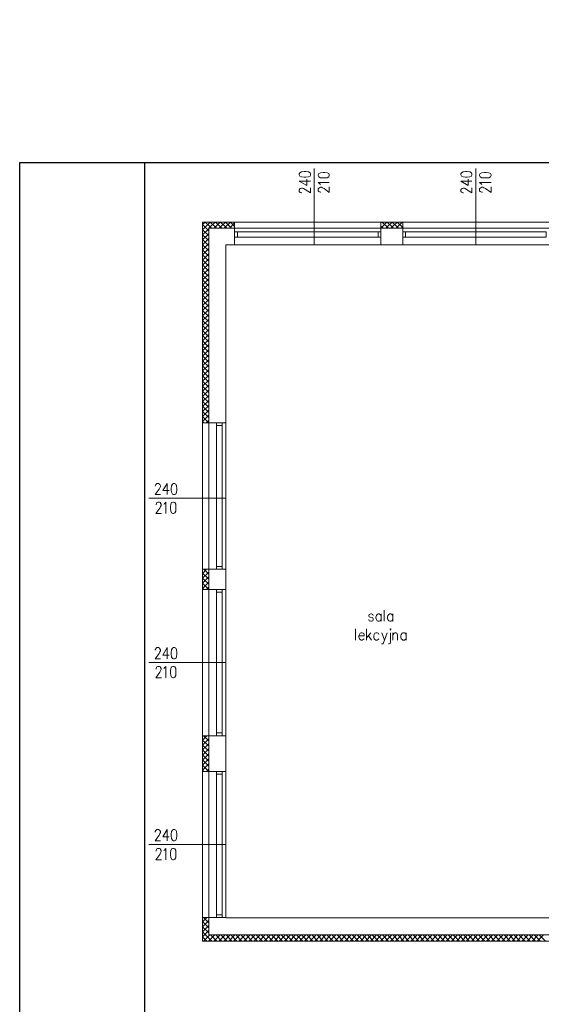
# Model space of a CAD drawing. Header units: centimetres. Extents: x -16053 to 7031, y -7778 to 254.
# Tile 197 of 256: x -1677 to -750, y -5095 to -3343. Entities that reach past the tile are written whole.
import ezdxf

# ---------------------------------------------------------------- set-up
doc = ezdxf.new("R2010")
doc.units = ezdxf.units.CM
doc.header["$MEASUREMENT"] = 0
doc.layers.add('konstrukcja', color=250, linetype='CONTINUOUS', lineweight=15)
doc.layers.add('OPISY ELEKTRYCZNE', color=120, linetype='CONTINUOUS')

msp = doc.modelspace()

# ---------------------------------------------------------------- linework, layer by layer
at = {"layer": 'konstrukcja', "linetype": 'Continuous'}
for points in [[(683.632, -3342.519), (694.818, -3342.519), (694.818, -3702.833), (1009.209, -3702.833), (1009.209, -4971.585), (1009.209, -4982.771), (-1341.072, -4982.771), (-1352.259, -4982.771), (-1352.259, -3702.833), (-1341.072, -3702.833), (90.762, -3702.833), (90.762, -3342.519), (101.949, -3342.519)], [(-1153.85, -3607.456), (-1153.85, -3743.457)], [(-865.953, -3607.456), (-865.953, -3743.457)], [(-1180.344, -3618.642), (-1179.167, -3620.997), (-1176.223, -3622.175), (-1171.513, -3622.763), (-1168.569, -3622.763), (-1163.859, -3622.175), (-1160.915, -3620.997), (-1160.327, -3618.642), (-1160.327, -3616.876), (-1160.915, -3615.11), (-1163.859, -3613.343), (-1168.569, -3612.755), (-1171.513, -3612.755), (-1176.223, -3613.343), (-1179.167, -3615.11), (-1180.344, -3616.876), (-1180.344, -3618.642)], [(-1160.327, -3629.828), (-1180.344, -3629.828), (-1166.803, -3637.482), (-1166.803, -3626.296)], [(-1146.786, -3619.82), (-1145.608, -3622.175), (-1142.664, -3623.941), (-1137.954, -3623.941), (-1135.011, -3623.941), (-1130.301, -3623.941), (-1127.357, -3622.175), (-1126.768, -3619.82), (-1126.768, -3618.642), (-1127.357, -3616.287), (-1130.301, -3615.11), (-1135.011, -3614.521), (-1137.954, -3614.521), (-1142.664, -3615.11), (-1145.608, -3616.287), (-1146.786, -3618.642), (-1146.786, -3619.82)], [(-893.035, -3618.642), (-891.858, -3620.997), (-888.914, -3622.175), (-884.204, -3622.763), (-881.26, -3622.763), (-876.55, -3622.175), (-873.607, -3620.997), (-873.018, -3618.642), (-873.018, -3616.876), (-873.607, -3615.11), (-876.55, -3613.343), (-881.26, -3612.755), (-884.204, -3612.755), (-888.914, -3613.343), (-891.858, -3615.11), (-893.035, -3616.876), (-893.035, -3618.642)], [(-873.018, -3629.828), (-893.035, -3629.828), (-879.494, -3637.482), (-879.494, -3626.296)], [(-859.477, -3619.82), (-858.299, -3622.175), (-855.355, -3623.941), (-850.645, -3623.941), (-847.702, -3623.941), (-842.992, -3623.941), (-840.048, -3622.175), (-838.87, -3619.82), (-838.87, -3618.642), (-840.048, -3616.287), (-842.992, -3615.11), (-847.702, -3614.521), (-850.645, -3614.521), (-855.355, -3615.11), (-858.299, -3616.287), (-859.477, -3618.642), (-859.477, -3619.82)], [(-1175.634, -3651.023), (-1176.223, -3651.023), (-1178.578, -3649.846), (-1179.167, -3649.257), (-1180.344, -3648.08), (-1180.344, -3645.136), (-1179.167, -3643.37), (-1178.578, -3642.781), (-1176.223, -3642.192), (-1174.457, -3642.192), (-1172.69, -3642.781), (-1169.747, -3644.547), (-1160.327, -3651.023), (-1160.327, -3641.603)], [(-1142.664, -3635.716), (-1143.842, -3634.538), (-1146.786, -3632.183), (-1126.768, -3632.183)], [(-1142.076, -3649.257), (-1142.664, -3649.257), (-1144.431, -3648.668), (-1145.608, -3648.08), (-1146.786, -3646.902), (-1146.786, -3643.37), (-1145.608, -3642.192), (-1144.431, -3641.603), (-1142.664, -3640.426), (-1140.898, -3640.426), (-1139.132, -3641.603), (-1136.188, -3642.781), (-1126.768, -3649.846), (-1126.768, -3639.837)], [(-888.325, -3651.023), (-888.914, -3651.023), (-890.68, -3649.846), (-891.858, -3649.257), (-893.035, -3648.08), (-893.035, -3645.136), (-891.858, -3643.37), (-890.68, -3642.781), (-888.914, -3642.192), (-886.559, -3642.192), (-885.381, -3642.781), (-882.438, -3644.547), (-873.018, -3651.023), (-873.018, -3641.603)], [(-855.355, -3635.716), (-856.533, -3634.538), (-859.477, -3632.183), (-838.87, -3632.183)], [(-854.178, -3649.257), (-855.355, -3649.257), (-857.122, -3648.668), (-858.299, -3648.08), (-859.477, -3646.902), (-859.477, -3643.37), (-858.299, -3642.192), (-857.122, -3641.603), (-855.355, -3640.426), (-853.589, -3640.426), (-851.823, -3641.603), (-848.879, -3642.781), (-838.87, -3649.846), (-838.87, -3639.837)], [(-1352.259, -3706.954), (-1347.549, -3702.833)], [(-1352.259, -3716.374), (-1341.072, -3705.188), (-1338.717, -3702.833)], [(-1341.072, -3718.141), (-1352.259, -3706.954)], [(-1352.259, -3725.206), (-1341.072, -3714.608)], [(-1336.362, -3713.431), (-1341.072, -3708.721), (-1347.549, -3702.833)], [(-1341.072, -3713.431), (-1329.886, -3702.833)], [(-1295.15, -3713.431), (-1341.072, -3713.431)], [(-1341.072, -3713.431), (-1341.072, -4060.203)], [(-1327.531, -3713.431), (-1338.717, -3702.833)], [(-1331.652, -3713.431), (-1321.055, -3702.833)], [(-1318.111, -3713.431), (-1329.297, -3702.833)], [(-1322.821, -3713.431), (-1311.635, -3702.833)], [(-1309.28, -3713.431), (-1320.466, -3702.833)], [(-1313.99, -3713.431), (-1302.804, -3702.833)], [(-1300.449, -3713.431), (-1311.635, -3702.833)], [(-1304.57, -3713.431), (-1295.15, -3704.011)], [(-1295.15, -3710.487), (-1302.804, -3702.833)], [(-1295.739, -3713.431), (-1295.15, -3713.431)], [(-1295.15, -3713.431), (-1295.15, -3702.833)], [(-1034.923, -3713.431), (-1295.15, -3713.431)], [(-1295.15, -3713.431), (-1295.15, -3743.457)], [(-1034.923, -3704.011), (-1033.157, -3702.833)], [(-1034.923, -3713.431), (-1024.326, -3702.833)], [(-1034.923, -3713.431), (-1034.923, -3702.833)], [(-1030.802, -3713.431), (-1034.923, -3709.898)], [(-1034.923, -3713.431), (-1034.923, -3743.457)], [(-1034.923, -3743.457), (-996.066, -3743.457), (-996.066, -3713.431), (-1034.923, -3713.431), (-1034.923, -3743.457)], [(-1021.382, -3713.431), (-1032.568, -3702.833)], [(-1026.092, -3713.431), (-1014.906, -3702.833)], [(-1012.551, -3713.431), (-1023.737, -3702.833)], [(-1017.261, -3713.431), (-1006.075, -3702.833)], [(-1003.72, -3713.431), (-1014.906, -3702.833)], [(-1007.841, -3713.431), (-997.244, -3702.833)], [(-996.066, -3712.253), (-1006.075, -3702.833)], [(-999.01, -3713.431), (-996.066, -3711.076)], [(-996.066, -3703.422), (-997.244, -3702.833)], [(-996.066, -3713.431), (-996.066, -3702.833)], [(-735.84, -3713.431), (-996.066, -3713.431)], [(-996.066, -3713.431), (-996.066, -3743.457)], [(-1341.072, -3726.972), (-1352.259, -3716.374)], [(-1352.259, -3734.625), (-1341.072, -3723.439)], [(-1341.072, -3735.803), (-1352.259, -3725.206)], [(-1352.259, -3743.457), (-1341.072, -3732.27)], [(-1289.851, -3729.916), (-1289.851, -3719.907), (-1295.15, -3719.907), (-1295.15, -3729.916), (-1289.851, -3729.916)], [(-1289.851, -3729.916), (-1039.633, -3729.916), (-1039.633, -3719.907), (-1289.851, -3719.907), (-1289.851, -3729.916)], [(-1034.923, -3729.916), (-1034.923, -3719.907), (-1039.633, -3719.907), (-1039.633, -3729.916), (-1034.923, -3729.916)], [(-991.356, -3729.916), (-991.356, -3719.907), (-996.066, -3719.907), (-996.066, -3729.916), (-991.356, -3729.916)], [(-991.356, -3729.916), (-741.138, -3729.916), (-741.138, -3719.907), (-991.356, -3719.907), (-991.356, -3729.916)], [(-1341.072, -3745.223), (-1352.259, -3734.037)], [(-1352.259, -3752.288), (-1341.072, -3741.102)], [(-1341.072, -3754.054), (-1352.259, -3743.457)], [(-1352.259, -3761.119), (-1341.072, -3749.933)], [(-1311.046, -3743.457), (-1311.046, -4060.203)], [(-1295.15, -3743.457), (-1311.046, -3743.457), (-1311.046, -4030.177)], [(-1034.923, -3743.457), (-1295.15, -3743.457)], [(-735.84, -3743.457), (-996.066, -3743.457)], [(-1341.072, -3763.474), (-1352.259, -3752.288)], [(-1352.259, -3770.539), (-1341.072, -3759.353)], [(-1341.072, -3772.305), (-1352.259, -3761.119)], [(-1352.259, -3779.37), (-1341.072, -3768.184)], [(-1341.072, -3781.137), (-1352.259, -3769.95)], [(-1352.259, -3788.202), (-1341.072, -3777.015)], [(-1341.072, -3789.968), (-1352.259, -3778.782)], [(-1352.259, -3797.033), (-1341.072, -3785.847)], [(-1341.072, -3799.388), (-1352.259, -3788.202)], [(-1352.259, -3805.864), (-1341.072, -3795.267)], [(-1341.072, -3808.219), (-1352.259, -3797.033)], [(-1352.259, -3815.284), (-1341.072, -3804.098)], [(-1341.072, -3817.05), (-1352.259, -3805.864)], [(-1352.259, -3824.115), (-1341.072, -3812.929)], [(-1341.072, -3825.881), (-1352.259, -3814.695)], [(-1352.259, -3832.946), (-1341.072, -3822.349)], [(-1341.072, -3834.713), (-1352.259, -3823.526)], [(-1352.259, -3841.778), (-1341.072, -3831.18)], [(-1341.072, -3844.133), (-1352.259, -3832.946)], [(-1352.259, -3851.198), (-1341.072, -3840.6)], [(-1341.072, -3852.964), (-1352.259, -3841.778)], [(-1352.259, -3860.029), (-1341.072, -3849.431)], [(-1341.072, -3861.795), (-1352.259, -3851.198)], [(-1352.259, -3869.449), (-1341.072, -3858.263)], [(-1341.072, -3870.626), (-1352.259, -3860.029)], [(-1352.259, -3878.28), (-1341.072, -3867.094)], [(-1341.072, -3880.046), (-1352.259, -3869.449)], [(-1352.259, -3887.111), (-1341.072, -3875.925)], [(-1341.072, -3888.877), (-1352.259, -3878.28)], [(-1352.259, -3896.531), (-1341.072, -3885.345)], [(-1341.072, -3897.709), (-1352.259, -3887.111)], [(-1352.259, -3905.362), (-1341.072, -3894.176)], [(-1341.072, -3907.129), (-1352.259, -3895.942)], [(-1352.259, -3914.194), (-1341.072, -3903.007)], [(-1341.072, -3915.96), (-1352.259, -3904.774)], [(-1352.259, -3923.025), (-1341.072, -3911.839)], [(-1341.072, -3925.38), (-1352.259, -3914.194)], [(-1352.259, -3931.856), (-1341.072, -3920.67)], [(-1341.072, -3934.211), (-1352.259, -3923.025)], [(-1352.259, -3941.276), (-1341.072, -3930.09)], [(-1341.072, -3943.042), (-1352.259, -3931.856)], [(-1352.259, -3950.107), (-1341.072, -3938.921)], [(-1341.072, -3951.873), (-1352.259, -3940.687)], [(-1352.259, -3958.938), (-1341.072, -3947.752)], [(-1341.072, -3960.705), (-1352.259, -3949.518)], [(-1352.259, -3967.77), (-1341.072, -3957.172)], [(-1341.072, -3970.125), (-1352.259, -3958.938)], [(-1352.259, -3977.19), (-1341.072, -3966.003)], [(-1341.072, -3978.956), (-1352.259, -3967.77)], [(-1352.259, -3986.021), (-1341.072, -3975.423)], [(-1341.072, -3987.787), (-1352.259, -3976.601)], [(-1352.259, -3994.852), (-1341.072, -3984.255)], [(-1341.072, -3996.618), (-1352.259, -3986.021)], [(-1352.259, -4003.683), (-1341.072, -3993.086)], [(-1341.072, -4006.038), (-1352.259, -3994.852)], [(-1352.259, -4013.103), (-1341.072, -4001.917)], [(-1341.072, -4014.869), (-1352.259, -4003.683)], [(-1352.259, -4021.934), (-1341.072, -4011.337)], [(-1341.072, -4023.701), (-1352.259, -4013.103)], [(-1352.259, -4031.354), (-1341.072, -4020.168)], [(-1341.072, -4032.532), (-1352.259, -4021.934)], [(-1352.259, -4040.186), (-1341.072, -4028.999)], [(-1341.072, -4041.952), (-1352.259, -4030.766)], [(-1352.259, -4049.017), (-1341.072, -4037.831)], [(-1341.072, -4050.783), (-1352.259, -4040.186)], [(-1352.259, -4057.848), (-1341.072, -4046.662)], [(-1341.072, -4060.203), (-1352.259, -4049.017)], [(-1349.904, -4060.203), (-1352.259, -4057.848)], [(-1341.072, -4060.203), (-1352.259, -4060.203)], [(-1345.782, -4060.203), (-1341.072, -4056.082)], [(-1311.046, -4060.203), (-1341.072, -4060.203)], [(-1341.072, -4320.43), (-1341.072, -4060.203)], [(-1327.531, -4064.913), (-1317.522, -4064.913), (-1317.522, -4060.203), (-1327.531, -4060.203), (-1327.531, -4064.913)], [(-1327.531, -4064.913), (-1327.531, -4315.72), (-1317.522, -4315.72), (-1317.522, -4064.913), (-1327.531, -4064.913)], [(-1311.046, -4320.43), (-1311.046, -4060.203)], [(-1436.449, -4172.654), (-1436.449, -4172.065), (-1435.272, -4169.71), (-1434.683, -4169.121), (-1433.506, -4167.944), (-1430.562, -4167.944), (-1428.796, -4169.121), (-1428.207, -4169.71), (-1427.029, -4172.065), (-1427.029, -4173.243), (-1428.207, -4175.598), (-1429.384, -4177.953), (-1436.449, -4187.961), (-1427.029, -4187.961)], [(-1415.255, -4187.961), (-1415.255, -4167.944), (-1422.908, -4180.896), (-1411.722, -4180.896)], [(-1404.068, -4167.944), (-1405.835, -4169.121), (-1407.601, -4172.065), (-1408.19, -4176.775), (-1408.19, -4179.719), (-1407.601, -4183.84), (-1405.835, -4187.373), (-1404.068, -4187.961), (-1402.302, -4187.961), (-1399.947, -4187.373), (-1398.77, -4183.84), (-1398.181, -4179.719), (-1398.181, -4176.775), (-1398.77, -4172.065), (-1399.947, -4169.121), (-1402.302, -4167.944), (-1404.068, -4167.944)], [(-1311.046, -4194.438), (-1447.636, -4194.438)], [(-1434.683, -4206.213), (-1434.683, -4205.035), (-1434.094, -4203.858), (-1433.506, -4202.091), (-1431.739, -4201.503), (-1428.796, -4201.503), (-1427.029, -4202.091), (-1427.029, -4203.858), (-1425.852, -4205.035), (-1425.852, -4207.39), (-1427.029, -4209.156), (-1428.207, -4212.1), (-1435.272, -4221.52), (-1425.263, -4221.52)], [(-1421.142, -4205.035), (-1419.965, -4204.446), (-1417.61, -4201.503), (-1417.61, -4221.52)], [(-1405.246, -4201.503), (-1407.601, -4202.091), (-1408.778, -4205.035), (-1409.367, -4209.745), (-1409.367, -4212.689), (-1408.778, -4217.399), (-1407.601, -4220.342), (-1405.246, -4221.52), (-1404.068, -4221.52), (-1401.713, -4220.342), (-1399.947, -4217.399), (-1399.947, -4212.689), (-1399.947, -4209.745), (-1399.947, -4205.035), (-1401.713, -4202.091), (-1404.068, -4201.503), (-1405.246, -4201.503)], [(-1352.259, -4328.083), (-1345.194, -4320.43)], [(-1341.072, -4320.43), (-1352.259, -4320.43)], [(-1352.259, -4336.915), (-1341.072, -4325.728)], [(-1341.072, -4338.681), (-1352.259, -4327.495)], [(-1341.072, -4329.261), (-1349.904, -4320.43)], [(-1311.046, -4320.43), (-1341.072, -4320.43)], [(-1341.072, -4320.43), (-1341.072, -4356.932)], [(-1327.531, -4320.43), (-1317.522, -4320.43), (-1317.522, -4315.72), (-1327.531, -4315.72), (-1327.531, -4320.43)], [(-1311.046, -4356.932), (-1311.046, -4320.43)], [(-1352.259, -4345.746), (-1341.072, -4334.56)], [(-1341.072, -4347.512), (-1352.259, -4336.915)], [(-1352.259, -4355.166), (-1341.072, -4343.98)], [(-1341.072, -4356.932), (-1352.259, -4345.746)], [(-1349.904, -4356.932), (-1352.259, -4354.577)], [(-1341.072, -4356.932), (-1352.259, -4356.932)], [(-1345.194, -4356.932), (-1341.072, -4352.811)], [(-1311.046, -4356.932), (-1341.072, -4356.932)], [(-1341.072, -4617.159), (-1341.072, -4356.932)], [(-1327.531, -4361.642), (-1317.522, -4361.642), (-1317.522, -4356.932), (-1327.531, -4356.932), (-1327.531, -4361.642)], [(-1327.531, -4361.642), (-1327.531, -4611.86), (-1317.522, -4611.86), (-1317.522, -4361.642), (-1327.531, -4361.642)], [(-1311.046, -4617.159), (-1311.046, -4356.932)], [(-1029.036, -4413.452), (-1029.036, -4393.434)], [(-1048.465, -4402.854), (-1049.053, -4401.088), (-1051.408, -4399.911), (-1053.175, -4399.911), (-1056.118, -4401.088), (-1056.707, -4402.854), (-1056.118, -4405.209), (-1054.352, -4405.798), (-1050.231, -4406.387), (-1049.053, -4407.564), (-1048.465, -4409.919), (-1048.465, -4410.508), (-1049.053, -4412.863), (-1051.408, -4413.452), (-1053.175, -4413.452), (-1056.118, -4412.863), (-1056.707, -4410.508)], [(-1034.335, -4402.854), (-1036.101, -4401.088), (-1037.867, -4399.911), (-1039.633, -4399.911), (-1041.4, -4401.088), (-1042.577, -4402.854), (-1043.755, -4405.798), (-1043.755, -4407.564), (-1042.577, -4410.508), (-1041.4, -4412.863), (-1039.633, -4413.452), (-1037.867, -4413.452), (-1036.101, -4412.863), (-1034.335, -4410.508)], [(-1034.335, -4399.911), (-1034.335, -4413.452)], [(-1013.729, -4402.854), (-1015.495, -4401.088), (-1017.261, -4399.911), (-1019.027, -4399.911), (-1020.793, -4401.088), (-1022.56, -4402.854), (-1023.148, -4405.798), (-1023.148, -4407.564), (-1022.56, -4410.508), (-1020.793, -4412.863), (-1019.027, -4413.452), (-1017.261, -4413.452), (-1015.495, -4412.863), (-1013.729, -4410.508)], [(-1013.729, -4399.911), (-1013.729, -4413.452)], [(-1080.257, -4447.01), (-1080.257, -4426.993)], [(-1074.37, -4439.357), (-1064.95, -4439.357), (-1064.95, -4437.59), (-1065.538, -4435.235), (-1066.716, -4434.647), (-1068.482, -4434.058), (-1070.248, -4434.058), (-1072.015, -4434.647), (-1073.192, -4437.002), (-1074.37, -4439.357), (-1074.37, -4441.712), (-1073.192, -4444.655), (-1072.015, -4445.833), (-1070.248, -4447.01), (-1068.482, -4447.01), (-1066.716, -4445.833), (-1064.95, -4444.655)], [(-1060.828, -4447.01), (-1060.828, -4426.993)], [(-1053.175, -4434.058), (-1060.828, -4442.889)], [(-1038.456, -4437.002), (-1039.633, -4434.647), (-1041.4, -4434.058), (-1043.755, -4434.058), (-1045.521, -4434.647), (-1046.698, -4437.002), (-1047.287, -4439.357), (-1047.287, -4441.712), (-1046.698, -4444.655), (-1045.521, -4445.833), (-1043.755, -4447.01), (-1041.4, -4447.01), (-1039.633, -4445.833), (-1038.456, -4444.655)], [(-1033.157, -4434.058), (-1028.447, -4447.01), (-1023.737, -4434.058)], [(-1017.85, -4434.058), (-1017.85, -4449.954), (-1018.438, -4452.898), (-1020.205, -4453.487), (-1021.382, -4453.487)], [(-1018.438, -4427.582), (-1017.85, -4429.348), (-1017.261, -4427.582), (-1017.85, -4426.993), (-1018.438, -4427.582)], [(-1013.729, -4447.01), (-1013.729, -4434.058)], [(-1013.729, -4437.59), (-1011.374, -4434.647), (-1010.196, -4434.058), (-1007.841, -4434.058), (-1006.664, -4434.647), (-1005.486, -4437.59), (-1005.486, -4447.01)], [(-990.179, -4437.002), (-991.945, -4434.647), (-993.122, -4434.058), (-996.066, -4434.058), (-997.244, -4434.647), (-999.01, -4437.002), (-999.599, -4439.357), (-999.599, -4441.712), (-999.01, -4444.655), (-997.244, -4445.833), (-996.066, -4447.01), (-993.122, -4447.01), (-991.945, -4445.833), (-990.179, -4444.655)], [(-990.179, -4434.058), (-990.179, -4447.01)], [(-1057.296, -4439.357), (-1051.997, -4447.01)], [(-1028.447, -4447.01), (-1030.802, -4452.898), (-1031.391, -4453.487), (-1033.746, -4453.487)], [(-1436.449, -4464.673), (-1436.449, -4464.084), (-1435.272, -4462.318), (-1434.683, -4461.14), (-1433.506, -4459.963), (-1430.562, -4459.963), (-1428.796, -4461.14), (-1428.207, -4462.318), (-1427.029, -4464.084), (-1427.029, -4465.85), (-1428.207, -4467.617), (-1429.384, -4470.56), (-1436.449, -4479.98), (-1427.029, -4479.98)], [(-1415.255, -4479.98), (-1415.255, -4459.963), (-1422.908, -4473.504), (-1411.722, -4473.504)], [(-1404.068, -4459.963), (-1405.835, -4461.14), (-1407.601, -4464.084), (-1408.19, -4468.794), (-1408.19, -4471.738), (-1407.601, -4476.448), (-1405.835, -4479.392), (-1404.068, -4479.98), (-1402.302, -4479.98), (-1399.947, -4479.392), (-1398.77, -4476.448), (-1398.181, -4471.738), (-1398.181, -4468.794), (-1398.77, -4464.084), (-1399.947, -4461.14), (-1402.302, -4459.963), (-1404.068, -4459.963)], [(-1311.046, -4487.045), (-1447.636, -4487.045)], [(-1434.683, -4498.82), (-1434.683, -4497.643), (-1434.094, -4495.876), (-1433.506, -4494.699), (-1431.739, -4494.11), (-1428.796, -4494.11), (-1427.029, -4494.699), (-1427.029, -4495.876), (-1425.852, -4497.643), (-1425.852, -4499.409), (-1427.029, -4501.764), (-1428.207, -4504.119), (-1435.272, -4514.128), (-1425.263, -4514.128)], [(-1421.142, -4497.643), (-1419.965, -4496.465), (-1417.61, -4494.11), (-1417.61, -4514.128)], [(-1405.246, -4494.11), (-1407.601, -4494.699), (-1408.778, -4497.643), (-1409.367, -4502.353), (-1409.367, -4505.296), (-1408.778, -4510.006), (-1407.601, -4512.95), (-1405.246, -4514.128), (-1404.068, -4514.128), (-1401.713, -4512.95), (-1399.947, -4510.006), (-1399.947, -4505.296), (-1399.947, -4502.353), (-1399.947, -4497.643), (-1401.713, -4494.699), (-1404.068, -4494.11), (-1405.246, -4494.11)], [(-1352.259, -4624.812), (-1344.605, -4617.159)], [(-1341.072, -4617.159), (-1352.259, -4617.159)], [(-1352.259, -4633.643), (-1341.072, -4622.457)], [(-1341.072, -4635.41), (-1352.259, -4624.812)], [(-1341.072, -4625.99), (-1350.492, -4617.159)], [(-1341.072, -4617.159), (-1341.661, -4617.159)], [(-1311.046, -4617.159), (-1341.072, -4617.159)], [(-1341.072, -4617.159), (-1341.072, -4680.743)], [(-1327.531, -4617.159), (-1317.522, -4617.159), (-1317.522, -4611.86), (-1327.531, -4611.86), (-1327.531, -4617.159)], [(-1311.046, -4617.159), (-1311.046, -4680.743)], [(-1352.259, -4642.475), (-1341.072, -4631.288)], [(-1341.072, -4644.241), (-1352.259, -4633.643)], [(-1352.259, -4651.895), (-1341.072, -4640.708)], [(-1341.072, -4653.661), (-1352.259, -4642.475)], [(-1352.259, -4660.726), (-1341.072, -4649.54)], [(-1341.072, -4662.492), (-1352.259, -4651.306)], [(-1352.259, -4669.557), (-1341.072, -4658.371)], [(-1341.072, -4671.323), (-1352.259, -4660.137)], [(-1352.259, -4678.388), (-1341.072, -4667.202)], [(-1341.072, -4680.743), (-1352.259, -4669.557)], [(-1349.904, -4680.743), (-1352.259, -4678.388)], [(-1345.194, -4680.743), (-1341.072, -4676.622)], [(-1341.072, -4680.743), (-1352.259, -4680.743)], [(-1311.046, -4680.743), (-1341.072, -4680.743)], [(-1341.072, -4940.97), (-1341.072, -4680.743)], [(-1327.531, -4685.453), (-1317.522, -4685.453), (-1317.522, -4680.743), (-1327.531, -4680.743), (-1327.531, -4685.453)], [(-1327.531, -4685.453), (-1327.531, -4935.671), (-1317.522, -4935.671), (-1317.522, -4685.453), (-1327.531, -4685.453)], [(-1311.046, -4940.97), (-1311.046, -4680.743)], [(-1436.449, -4789.073), (-1436.449, -4787.895), (-1435.272, -4786.129), (-1434.683, -4784.952), (-1433.506, -4783.774), (-1430.562, -4783.774), (-1428.796, -4784.952), (-1428.207, -4786.129), (-1427.029, -4787.895), (-1427.029, -4789.662), (-1428.207, -4791.428), (-1429.384, -4794.372), (-1436.449, -4804.38), (-1427.029, -4804.38)], [(-1415.255, -4804.38), (-1415.255, -4783.774), (-1422.908, -4797.315), (-1411.722, -4797.315)], [(-1404.068, -4783.774), (-1405.835, -4784.952), (-1407.601, -4787.895), (-1408.19, -4792.605), (-1408.19, -4795.549), (-1407.601, -4800.259), (-1405.835, -4803.203), (-1404.068, -4804.38), (-1402.302, -4804.38), (-1399.947, -4803.203), (-1398.77, -4800.259), (-1398.181, -4795.549), (-1398.181, -4792.605), (-1398.77, -4787.895), (-1399.947, -4784.952), (-1402.302, -4783.774), (-1404.068, -4783.774)], [(-1311.046, -4810.857), (-1447.636, -4810.857)], [(-1434.683, -4822.632), (-1434.683, -4821.454), (-1434.094, -4819.688), (-1433.506, -4818.51), (-1431.739, -4817.922), (-1428.796, -4817.922), (-1427.029, -4818.51), (-1427.029, -4819.688), (-1425.852, -4821.454), (-1425.852, -4823.22), (-1427.029, -4825.575), (-1428.207, -4828.519), (-1435.272, -4837.939), (-1425.263, -4837.939)], [(-1421.142, -4821.454), (-1419.965, -4820.865), (-1417.61, -4817.922), (-1417.61, -4837.939)], [(-1405.246, -4817.922), (-1407.601, -4818.51), (-1408.778, -4821.454), (-1409.367, -4826.164), (-1409.367, -4829.108), (-1408.778, -4833.818), (-1407.601, -4836.761), (-1405.246, -4837.939), (-1404.068, -4837.939), (-1401.713, -4836.761), (-1399.947, -4833.818), (-1399.947, -4829.108), (-1399.947, -4826.164), (-1399.947, -4821.454), (-1401.713, -4818.51), (-1404.068, -4817.922), (-1405.246, -4817.922)], [(-1352.259, -4948.624), (-1344.605, -4940.97)], [(-1341.072, -4940.97), (-1352.259, -4940.97)], [(-1341.072, -4950.39), (-1350.492, -4940.97)], [(-1341.072, -4940.97), (-1341.661, -4940.97)], [(-1311.046, -4940.97), (-1341.072, -4940.97)], [(-1341.072, -4940.97), (-1341.072, -4971.585), (-1110.872, -4971.585)], [(-1327.531, -4940.97), (-1317.522, -4940.97), (-1317.522, -4935.671), (-1327.531, -4935.671), (-1327.531, -4940.97)], [(-1311.046, -4940.97), (-1311.046, -4941.559), (-724.653, -4941.559)], [(-1311.046, -4941.559), (-1311.046, -4940.97)], [(-1352.259, -4957.455), (-1341.072, -4946.269)], [(-1341.072, -4959.221), (-1352.259, -4948.035)], [(-1352.259, -4966.286), (-1341.072, -4955.1)], [(-1341.072, -4968.052), (-1352.259, -4957.455)], [(-1352.259, -4975.117), (-1341.072, -4963.931)], [(-1335.774, -4982.771), (-1352.259, -4966.286)], [(-1344.605, -4982.771), (-1352.259, -4975.117)], [(-1350.492, -4982.771), (-1339.306, -4971.585)], [(-1341.661, -4982.771), (-1330.475, -4971.585)], [(-1326.942, -4982.771), (-1338.129, -4971.585)], [(-1332.241, -4982.771), (-1321.055, -4971.585)], [(-1318.111, -4982.771), (-1328.709, -4971.585)], [(-1323.41, -4982.771), (-1312.224, -4971.585)], [(-1308.691, -4982.771), (-1319.877, -4971.585)], [(-1314.579, -4982.771), (-1303.392, -4971.585)], [(-1299.86, -4982.771), (-1310.457, -4971.585)], [(-1305.747, -4982.771), (-1294.561, -4971.585)], [(-1291.029, -4982.771), (-1301.626, -4971.585)], [(-1296.916, -4982.771), (-1285.73, -4971.585)], [(-1282.198, -4982.771), (-1292.795, -4971.585)], [(-1287.496, -4982.771), (-1276.31, -4971.585)], [(-1272.778, -4982.771), (-1283.964, -4971.585)], [(-1278.665, -4982.771), (-1267.479, -4971.585)], [(-1263.946, -4982.771), (-1274.544, -4971.585)], [(-1269.834, -4982.771), (-1258.648, -4971.585)], [(-1254.526, -4982.771), (-1265.713, -4971.585)], [(-1261.003, -4982.771), (-1249.816, -4971.585)], [(-1245.695, -4982.771), (-1256.881, -4971.585)], [(-1251.583, -4982.771), (-1240.985, -4971.585)], [(-1236.864, -4982.771), (-1248.05, -4971.585)], [(-1242.751, -4982.771), (-1231.565, -4971.585)], [(-1227.444, -4982.771), (-1238.63, -4971.585)], [(-1233.331, -4982.771), (-1222.734, -4971.585)], [(-1218.613, -4982.771), (-1229.799, -4971.585)], [(-1224.5, -4982.771), (-1213.903, -4971.585)], [(-1209.782, -4982.771), (-1220.968, -4971.585)], [(-1215.669, -4982.771), (-1204.483, -4971.585)], [(-1200.95, -4982.771), (-1212.137, -4971.585)], [(-1206.249, -4982.771), (-1195.652, -4971.585)], [(-1192.119, -4982.771), (-1203.305, -4971.585)], [(-1197.418, -4982.771), (-1186.82, -4971.585)], [(-1182.699, -4982.771), (-1193.885, -4971.585)], [(-1188.587, -4982.771), (-1177.4, -4971.585)], [(-1173.868, -4982.771), (-1185.054, -4971.585)], [(-1179.755, -4982.771), (-1168.569, -4971.585)], [(-1165.037, -4982.771), (-1176.223, -4971.585)], [(-1170.924, -4982.771), (-1159.738, -4971.585)], [(-1156.205, -4982.771), (-1166.803, -4971.585)], [(-1161.504, -4982.771), (-1150.318, -4971.585)], [(-1147.374, -4982.771), (-1157.972, -4971.585)], [(-1152.673, -4982.771), (-1141.487, -4971.585)], [(-1137.954, -4982.771), (-1148.552, -4971.585)], [(-1143.842, -4982.771), (-1132.656, -4971.585)], [(-1129.123, -4982.771), (-1139.721, -4971.585)], [(-1135.011, -4982.771), (-1123.824, -4971.585)], [(-1119.703, -4982.771), (-1130.889, -4971.585)], [(-1126.179, -4982.771), (-1114.993, -4971.585)], [(-1110.872, -4982.771), (-1122.058, -4971.585)], [(-1116.759, -4982.771), (-1105.573, -4971.585)], [(-1102.041, -4982.771), (-1112.638, -4971.585)], [(-1110.872, -4971.585), (-694.038, -4971.585)], [(-1107.928, -4982.771), (-1096.742, -4971.585)], [(-1092.621, -4982.771), (-1103.807, -4971.585)], [(-1098.508, -4982.771), (-1087.911, -4971.585)], [(-1083.789, -4982.771), (-1094.976, -4971.585)], [(-1089.677, -4982.771), (-1079.08, -4971.585)], [(-1074.958, -4982.771), (-1086.144, -4971.585)], [(-1080.846, -4982.771), (-1069.66, -4971.585)], [(-1066.127, -4982.771), (-1077.313, -4971.585)], [(-1071.426, -4982.771), (-1060.828, -4971.585)], [(-1056.707, -4982.771), (-1067.893, -4971.585)], [(-1062.595, -4982.771), (-1051.997, -4971.585)], [(-1047.876, -4982.771), (-1059.062, -4971.585)], [(-1053.763, -4982.771), (-1042.577, -4971.585)], [(-1039.045, -4982.771), (-1050.231, -4971.585)], [(-1044.932, -4982.771), (-1033.746, -4971.585)], [(-1030.213, -4982.771), (-1041.4, -4971.585)], [(-1035.512, -4982.771), (-1024.326, -4971.585)], [(-1021.382, -4982.771), (-1031.98, -4971.585)], [(-1026.681, -4982.771), (-1015.495, -4971.585)], [(-1011.962, -4982.771), (-1023.148, -4971.585)], [(-1017.85, -4982.771), (-1006.664, -4971.585)], [(-1003.131, -4982.771), (-1013.729, -4971.585)], [(-1009.019, -4982.771), (-997.832, -4971.585)], [(-994.3, -4982.771), (-1004.897, -4971.585)], [(-999.599, -4982.771), (-989.001, -4971.585)], [(-985.469, -4982.771), (-996.066, -4971.585)], [(-990.767, -4982.771), (-979.581, -4971.585)], [(-976.049, -4982.771), (-986.646, -4971.585)], [(-981.936, -4982.771), (-970.75, -4971.585)], [(-967.217, -4982.771), (-977.815, -4971.585)], [(-973.105, -4982.771), (-961.919, -4971.585)], [(-957.797, -4982.771), (-968.984, -4971.585)], [(-964.274, -4982.771), (-953.087, -4971.585)], [(-948.966, -4982.771), (-960.152, -4971.585)], [(-954.854, -4982.771), (-943.668, -4971.585)], [(-940.135, -4982.771), (-951.321, -4971.585)], [(-946.022, -4982.771), (-934.836, -4971.585)], [(-930.715, -4982.771), (-941.901, -4971.585)], [(-936.603, -4982.771), (-926.005, -4971.585)], [(-921.884, -4982.771), (-933.07, -4971.585)], [(-927.771, -4982.771), (-917.174, -4971.585)], [(-913.053, -4982.771), (-924.239, -4971.585)], [(-918.94, -4982.771), (-907.754, -4971.585)], [(-904.221, -4982.771), (-915.408, -4971.585)], [(-909.52, -4982.771), (-898.923, -4971.585)], [(-895.39, -4982.771), (-906.576, -4971.585)], [(-900.689, -4982.771), (-890.091, -4971.585)], [(-885.97, -4982.771), (-897.156, -4971.585)], [(-891.858, -4982.771), (-880.671, -4971.585)], [(-877.139, -4982.771), (-888.325, -4971.585)], [(-883.026, -4982.771), (-871.84, -4971.585)], [(-868.308, -4982.771), (-879.494, -4971.585)], [(-873.607, -4982.771), (-863.009, -4971.585)], [(-859.477, -4982.771), (-870.074, -4971.585)], [(-864.775, -4982.771), (-853.589, -4971.585)], [(-850.057, -4982.771), (-861.243, -4971.585)], [(-855.944, -4982.771), (-844.758, -4971.585)], [(-841.225, -4982.771), (-851.823, -4971.585)], [(-847.113, -4982.771), (-835.927, -4971.585)], [(-832.394, -4982.771), (-842.992, -4971.585)], [(-838.282, -4982.771), (-827.095, -4971.585)], [(-822.974, -4982.771), (-834.16, -4971.585)], [(-828.862, -4982.771), (-817.675, -4971.585)], [(-814.143, -4982.771), (-825.329, -4971.585)], [(-820.03, -4982.771), (-808.844, -4971.585)], [(-805.312, -4982.771), (-815.909, -4971.585)], [(-811.199, -4982.771), (-800.013, -4971.585)], [(-795.892, -4982.771), (-807.078, -4971.585)], [(-801.779, -4982.771), (-791.182, -4971.585)], [(-787.061, -4982.771), (-798.247, -4971.585)], [(-792.948, -4982.771), (-782.351, -4971.585)], [(-778.229, -4982.771), (-789.416, -4971.585)], [(-784.117, -4982.771), (-772.931, -4971.585)], [(-769.398, -4982.771), (-780.584, -4971.585)], [(-774.697, -4982.771), (-764.099, -4971.585)], [(-759.978, -4982.771), (-771.164, -4971.585)], [(-765.866, -4982.771), (-755.268, -4971.585)], [(-751.147, -4982.771), (-762.333, -4971.585)], [(-757.034, -4982.771), (-745.848, -4971.585)], [(-742.316, -4982.771), (-753.502, -4971.585)]]:
    msp.add_lwpolyline(points, dxfattribs=at)
at = {"layer": 'OPISY ELEKTRYCZNE', "linetype": 'ByBlock'}
for points in [[(-1677.475, -3596.652), (2411.742, -3596.652), (2411.742, -6457.255), (-1677.475, -6457.255)], [(-1677.475, -3596.652), (-1455.573, -3596.652), (-1455.573, -6457.255), (-1677.475, -6457.255)]]:
    msp.add_lwpolyline(points, close=True, dxfattribs=at)

doc.saveas('drawing.dxf')
